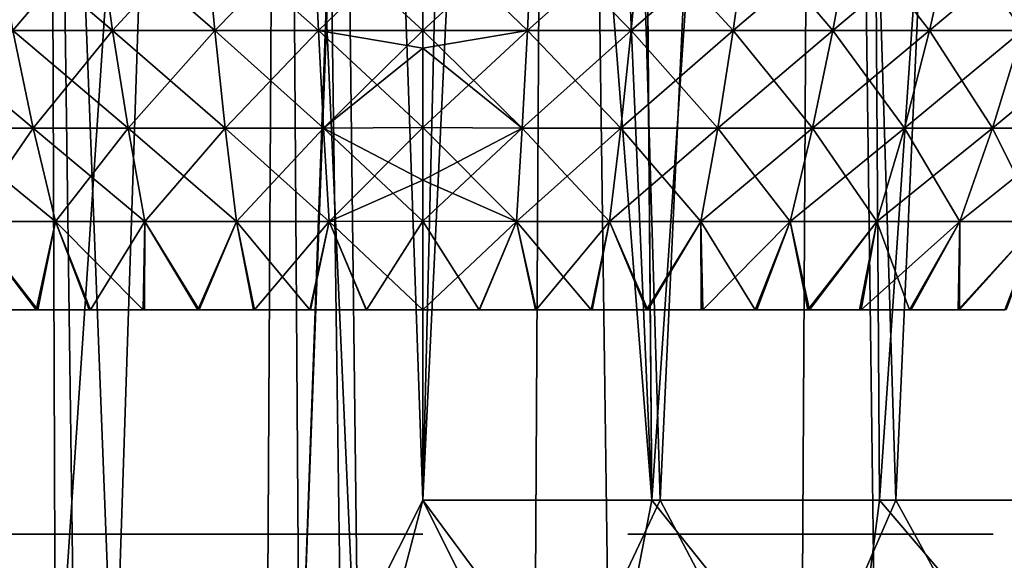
# Model space of a CAD drawing. Header units: millimetres. Extents: x -24 to 50, y -104 to 68.
# Tile 86 of 107: x -2.96 to 4.27, y 40.56 to 44.53. Entities that reach past the tile are written whole.
import ezdxf

# ---------------------------------------------------------------- set-up
doc = ezdxf.new("R2010")
doc.units = ezdxf.units.MM
doc.header["$LTSCALE"] = 65.185185
for name, color, linetype in [('22', 7, 'CONTINUOUS'), ('23', 7, 'CONTINUOUS'), ('24', 7, 'CONTINUOUS'), ('27', 7, 'CONTINUOUS'), ('28', 7, 'CONTINUOUS'), ('29', 7, 'CONTINUOUS'), ('30', 7, 'CONTINUOUS'), ('35', 7, 'CONTINUOUS'), ('36', 7, 'CONTINUOUS'), ('40', 7, 'CONTINUOUS'), ('41', 7, 'CONTINUOUS')]:
    doc.layers.add(name, color=color, linetype=linetype)

msp = doc.modelspace()

# ---------------------------------------------------------------- linework, layer by layer
at = {"layer": '22', "linetype": 'Continuous'}
for points in [[(3.6006, 40.75, -16.9717), (1.673, 40.75, -16.9717), (3.6006, 40.75, -15.0441), (3.6006, 40.75, -16.9717)], [(3.6006, 40.75, -15.0441), (1.673, 40.75, -16.9717), (1.673, 40.75, -15.0441), (3.6006, 40.75, -15.0441)]]:
    msp.add_3dface(points, dxfattribs=at)
at = {"layer": '23', "linetype": 'Continuous'}
for points in [[(1.673, 40.75, -11.4821), (3.6006, 40.75, -11.4821), (1.673, 40.75, -13.4098), (1.673, 40.75, -11.4821)], [(1.673, 40.75, -13.4098), (3.6006, 40.75, -11.4821), (3.6006, 40.75, -13.4098), (1.673, 40.75, -13.4098)]]:
    msp.add_3dface(points, dxfattribs=at)
at = {"layer": '24', "linetype": 'Continuous'}
for points in [[(0, 40.75, -11.524), (0, 40.75, -16.9717), (-3.778, 40.75, -16.9717), (0, 40.75, -11.524)], [(-3.778, 40.75, -11.524), (0, 40.75, -11.524), (-3.778, 40.75, -16.9717), (-3.778, 40.75, -11.524)]]:
    msp.add_3dface(points, dxfattribs=at)
at = {"layer": '27', "linetype": 'Continuous'}
for points in [[(4.1873, 40.75, 9.2611), (1.5053, 40.75, 9.2611), (4.1873, 40.75, 12.9488), (4.1873, 40.75, 9.2611)], [(4.1873, 40.75, 12.9488), (1.5053, 40.75, 9.2611), (1.5053, 40.75, 12.9488), (4.1873, 40.75, 12.9488)]]:
    msp.add_3dface(points, dxfattribs=at)
at = {"layer": '28', "linetype": 'Continuous'}
for points in [[(-5.2833, 40.75, 12.9488), (-5.2833, 40.75, 16.6365), (-1.5957, 40.75, 16.6365), (-5.2833, 40.75, 12.9488)], [(-1.5957, 40.75, 12.9488), (-5.2833, 40.75, 12.9488), (-1.5957, 40.75, 16.6365), (-1.5957, 40.75, 12.9488)]]:
    msp.add_3dface(points, dxfattribs=at)
at = {"layer": '29', "linetype": 'Continuous'}
for points in [[(0, 44.4519, 8.8034), (0.7672, 44.45, 8.7688), (0, 45.1913, 9.2028), (0, 44.4519, 8.8034)], [(0, 45.1913, 9.2028), (0.7672, 44.45, 8.7688), (0.802, 45.1896, 9.1669), (0, 45.1913, 9.2028)], [(0, 44.4519, -8.8034), (0, 45.1913, -9.2028), (0.802, 45.1896, -9.1669), (0, 44.4519, -8.8034)], [(0.7672, 44.45, -8.7688), (0, 44.4519, -8.8034), (0.802, 45.1896, -9.1669), (0.7672, 44.45, -8.7688)], [(0.7672, 44.45, 8.7688), (1.5285, 44.45, 8.6686), (0.802, 45.1896, 9.1669), (0.7672, 44.45, 8.7688)], [(1.5285, 44.45, -8.6686), (0.7672, 44.45, -8.7688), (1.5979, 45.1896, -9.0621), (1.5285, 44.45, -8.6686)], [(1.5979, 45.1896, -9.0621), (0.7672, 44.45, -8.7688), (0.802, 45.1896, -9.1669), (1.5979, 45.1896, -9.0621)], [(0.802, 45.1896, 9.1669), (1.5285, 44.45, 8.6686), (1.5979, 45.1896, 9.0621), (0.802, 45.1896, 9.1669)], [(1.5285, 44.45, 8.6686), (2.2782, 44.45, 8.5024), (1.5979, 45.1896, 9.0621), (1.5285, 44.45, 8.6686)], [(2.2782, 44.45, -8.5024), (1.5285, 44.45, -8.6686), (2.3816, 45.1896, -8.8883), (2.2782, 44.45, -8.5024)], [(2.3816, 45.1896, -8.8883), (1.5285, 44.45, -8.6686), (1.5979, 45.1896, -9.0621), (2.3816, 45.1896, -8.8883)], [(1.5979, 45.1896, 9.0621), (2.2782, 44.45, 8.5024), (2.3816, 45.1896, 8.8883), (1.5979, 45.1896, 9.0621)], [(2.2782, 44.45, 8.5024), (3.0106, 44.45, 8.2715), (2.3816, 45.1896, 8.8883), (2.2782, 44.45, 8.5024)], [(3.0106, 44.45, -8.2715), (2.2782, 44.45, -8.5024), (3.1472, 45.1896, -8.647), (3.0106, 44.45, -8.2715)], [(3.1472, 45.1896, -8.647), (2.2782, 44.45, -8.5024), (2.3816, 45.1896, -8.8883), (3.1472, 45.1896, -8.647)], [(2.3816, 45.1896, 8.8883), (3.0106, 44.45, 8.2715), (3.1472, 45.1896, 8.647), (2.3816, 45.1896, 8.8883)], [(3.0106, 44.45, 8.2715), (3.72, 44.45, 7.9776), (3.1472, 45.1896, 8.647), (3.0106, 44.45, 8.2715)], [(3.72, 44.45, -7.9776), (3.0106, 44.45, -8.2715), (3.8889, 45.1896, -8.3397), (3.72, 44.45, -7.9776)], [(3.8889, 45.1896, -8.3397), (3.0106, 44.45, -8.2715), (3.1472, 45.1896, -8.647), (3.8889, 45.1896, -8.3397)], [(3.1472, 45.1896, 8.647), (3.72, 44.45, 7.9776), (3.8889, 45.1896, 8.3397), (3.1472, 45.1896, 8.647)], [(3.72, 44.45, 7.9776), (4.4011, 44.45, 7.623), (3.8889, 45.1896, 8.3397), (3.72, 44.45, 7.9776)], [(4.4011, 44.45, -7.623), (3.72, 44.45, -7.9776), (4.6009, 45.1896, -7.9691), (4.4011, 44.45, -7.623)], [(4.6009, 45.1896, -7.9691), (3.72, 44.45, -7.9776), (3.8889, 45.1896, -8.3397), (4.6009, 45.1896, -7.9691)], [(3.8889, 45.1896, 8.3397), (4.4011, 44.45, 7.623), (4.6009, 45.1896, 7.9691), (3.8889, 45.1896, 8.3397)], [(0, 44.3214, 8.7276), (0.729, 43.7346, 8.3323), (0, 44.4519, 8.8034), (0, 44.3214, 8.7276)], [(0, 44.4519, 8.8034), (0.729, 43.7346, 8.3323), (0.7672, 44.45, 8.7688), (0, 44.4519, 8.8034)], [(0.7672, 44.45, -8.7688), (0, 44.3214, -8.7276), (0, 44.4519, -8.8034), (0.7672, 44.45, -8.7688)], [(0.729, 43.7346, -8.3323), (0, 43.7383, -8.3666), (0.7672, 44.45, -8.7688), (0.729, 43.7346, -8.3323)], [(0, 43.7383, -8.3666), (0, 44.3214, -8.7276), (0.7672, 44.45, -8.7688), (0, 43.7383, -8.3666)], [(0.729, 43.7346, 8.3323), (1.4524, 43.7346, 8.2371), (0.7672, 44.45, 8.7688), (0.729, 43.7346, 8.3323)], [(1.4524, 43.7346, -8.2371), (0.729, 43.7346, -8.3323), (1.5285, 44.45, -8.6686), (1.4524, 43.7346, -8.2371)], [(1.5285, 44.45, -8.6686), (0.729, 43.7346, -8.3323), (0.7672, 44.45, -8.7688), (1.5285, 44.45, -8.6686)], [(0.7672, 44.45, 8.7688), (1.4524, 43.7346, 8.2371), (1.5285, 44.45, 8.6686), (0.7672, 44.45, 8.7688)], [(1.4524, 43.7346, 8.2371), (2.1648, 43.7346, 8.0791), (1.5285, 44.45, 8.6686), (1.4524, 43.7346, 8.2371)], [(2.1648, 43.7346, -8.0791), (1.4524, 43.7346, -8.2371), (2.2782, 44.45, -8.5024), (2.1648, 43.7346, -8.0791)], [(2.2782, 44.45, -8.5024), (1.4524, 43.7346, -8.2371), (1.5285, 44.45, -8.6686), (2.2782, 44.45, -8.5024)], [(1.5285, 44.45, 8.6686), (2.1648, 43.7346, 8.0791), (2.2782, 44.45, 8.5024), (1.5285, 44.45, 8.6686)], [(2.1648, 43.7346, 8.0791), (2.8607, 43.7346, 7.8597), (2.2782, 44.45, 8.5024), (2.1648, 43.7346, 8.0791)], [(2.8607, 43.7346, -7.8597), (2.1648, 43.7346, -8.0791), (3.0106, 44.45, -8.2715), (2.8607, 43.7346, -7.8597)], [(3.0106, 44.45, -8.2715), (2.1648, 43.7346, -8.0791), (2.2782, 44.45, -8.5024), (3.0106, 44.45, -8.2715)], [(2.2782, 44.45, 8.5024), (2.8607, 43.7346, 7.8597), (3.0106, 44.45, 8.2715), (2.2782, 44.45, 8.5024)], [(2.8607, 43.7346, 7.8597), (3.5348, 43.7346, 7.5805), (3.0106, 44.45, 8.2715), (2.8607, 43.7346, 7.8597)], [(3.5348, 43.7346, -7.5805), (2.8607, 43.7346, -7.8597), (3.72, 44.45, -7.9776), (3.5348, 43.7346, -7.5805)], [(3.72, 44.45, -7.9776), (2.8607, 43.7346, -7.8597), (3.0106, 44.45, -8.2715), (3.72, 44.45, -7.9776)], [(3.0106, 44.45, 8.2715), (3.5348, 43.7346, 7.5805), (3.72, 44.45, 7.9776), (3.0106, 44.45, 8.2715)], [(3.5348, 43.7346, 7.5805), (4.1821, 43.7346, 7.2435), (3.72, 44.45, 7.9776), (3.5348, 43.7346, 7.5805)], [(4.1821, 43.7346, -7.2435), (3.5348, 43.7346, -7.5805), (4.4011, 44.45, -7.623), (4.1821, 43.7346, -7.2435)], [(4.4011, 44.45, -7.623), (3.5348, 43.7346, -7.5805), (3.72, 44.45, -7.9776), (4.4011, 44.45, -7.623)], [(3.72, 44.45, 7.9776), (4.1821, 43.7346, 7.2435), (4.4011, 44.45, 7.623), (3.72, 44.45, 7.9776)], [(4.1821, 43.7346, 7.2435), (4.7975, 43.7346, 6.8515), (4.4011, 44.45, 7.623), (4.1821, 43.7346, 7.2435)], [(4.7975, 43.7346, -6.8515), (4.1821, 43.7346, -7.2435), (5.0488, 44.45, -7.2104), (4.7975, 43.7346, -6.8515)], [(5.0488, 44.45, -7.2104), (4.1821, 43.7346, -7.2435), (4.4011, 44.45, -7.623), (5.0488, 44.45, -7.2104)], [(0, 43.7383, 8.3666), (0.729, 43.7346, 8.3323), (0, 44.3214, 8.7276), (0, 43.7383, 8.3666)], [(0, 43.3508, 8.1044), (0.6872, 43.0468, 7.8547), (0, 43.7383, 8.3666), (0, 43.3508, 8.1044)], [(0, 43.7383, 8.3666), (0.6872, 43.0468, 7.8547), (0.729, 43.7346, 8.3323), (0, 43.7383, 8.3666)], [(0.729, 43.7346, -8.3323), (0, 43.3508, -8.1044), (0, 43.7383, -8.3666), (0.729, 43.7346, -8.3323)], [(0.6872, 43.0468, -7.8547), (0, 43.05, -7.8871), (0.729, 43.7346, -8.3323), (0.6872, 43.0468, -7.8547)], [(0, 43.05, -7.8871), (0, 43.3508, -8.1044), (0.729, 43.7346, -8.3323), (0, 43.05, -7.8871)], [(0.6872, 43.0468, 7.8547), (1.3692, 43.0468, 7.7649), (0.729, 43.7346, 8.3323), (0.6872, 43.0468, 7.8547)], [(1.3692, 43.0468, -7.7649), (0.6872, 43.0468, -7.8547), (1.4524, 43.7346, -8.2371), (1.3692, 43.0468, -7.7649)], [(1.4524, 43.7346, -8.2371), (0.6872, 43.0468, -7.8547), (0.729, 43.7346, -8.3323), (1.4524, 43.7346, -8.2371)], [(0.729, 43.7346, 8.3323), (1.3692, 43.0468, 7.7649), (1.4524, 43.7346, 8.2371), (0.729, 43.7346, 8.3323)], [(1.3692, 43.0468, 7.7649), (2.0407, 43.0468, 7.616), (1.4524, 43.7346, 8.2371), (1.3692, 43.0468, 7.7649)], [(2.0407, 43.0468, -7.616), (1.3692, 43.0468, -7.7649), (2.1648, 43.7346, -8.0791), (2.0407, 43.0468, -7.616)], [(2.1648, 43.7346, -8.0791), (1.3692, 43.0468, -7.7649), (1.4524, 43.7346, -8.2371), (2.1648, 43.7346, -8.0791)], [(1.4524, 43.7346, 8.2371), (2.0407, 43.0468, 7.616), (2.1648, 43.7346, 8.0791), (1.4524, 43.7346, 8.2371)], [(2.0407, 43.0468, 7.616), (2.6967, 43.0468, 7.4092), (2.1648, 43.7346, 8.0791), (2.0407, 43.0468, 7.616)], [(2.6967, 43.0468, -7.4092), (2.0407, 43.0468, -7.616), (2.8607, 43.7346, -7.8597), (2.6967, 43.0468, -7.4092)], [(2.8607, 43.7346, -7.8597), (2.0407, 43.0468, -7.616), (2.1648, 43.7346, -8.0791), (2.8607, 43.7346, -7.8597)], [(2.1648, 43.7346, 8.0791), (2.6967, 43.0468, 7.4092), (2.8607, 43.7346, 7.8597), (2.1648, 43.7346, 8.0791)], [(2.6967, 43.0468, 7.4092), (3.3322, 43.0468, 7.146), (2.8607, 43.7346, 7.8597), (2.6967, 43.0468, 7.4092)], [(3.3322, 43.0468, -7.146), (2.6967, 43.0468, -7.4092), (3.5348, 43.7346, -7.5805), (3.3322, 43.0468, -7.146)], [(3.5348, 43.7346, -7.5805), (2.6967, 43.0468, -7.4092), (2.8607, 43.7346, -7.8597), (3.5348, 43.7346, -7.5805)], [(2.8607, 43.7346, 7.8597), (3.3322, 43.0468, 7.146), (3.5348, 43.7346, 7.5805), (2.8607, 43.7346, 7.8597)], [(3.3322, 43.0468, 7.146), (3.9423, 43.0468, 6.8283), (3.5348, 43.7346, 7.5805), (3.3322, 43.0468, 7.146)], [(3.9423, 43.0468, -6.8283), (3.3322, 43.0468, -7.146), (4.1821, 43.7346, -7.2435), (3.9423, 43.0468, -6.8283)], [(4.1821, 43.7346, -7.2435), (3.3322, 43.0468, -7.146), (3.5348, 43.7346, -7.5805), (4.1821, 43.7346, -7.2435)], [(3.5348, 43.7346, 7.5805), (3.9423, 43.0468, 6.8283), (4.1821, 43.7346, 7.2435), (3.5348, 43.7346, 7.5805)], [(3.9423, 43.0468, 6.8283), (4.5225, 43.0468, 6.4588), (4.1821, 43.7346, 7.2435), (3.9423, 43.0468, 6.8283)], [(4.5225, 43.0468, -6.4588), (3.9423, 43.0468, -6.8283), (4.7975, 43.7346, -6.8515), (4.5225, 43.0468, -6.4588)], [(4.7975, 43.7346, -6.8515), (3.9423, 43.0468, -6.8283), (4.1821, 43.7346, -7.2435), (4.7975, 43.7346, -6.8515)], [(4.1821, 43.7346, 7.2435), (4.5225, 43.0468, 6.4588), (4.7975, 43.7346, 6.8515), (4.1821, 43.7346, 7.2435)], [(0, 43.05, 7.8871), (0.6872, 43.0468, 7.8547), (0, 43.3508, 8.1044), (0, 43.05, 7.8871)], [(0.6872, 43.0468, -7.8547), (0, 42.4, -7.3865), (0, 43.05, -7.8871), (0.6872, 43.0468, -7.8547)], [(0, 42.4, 7.3865), (0.4135, 42.4, 7.3749), (0, 43.05, 7.8871), (0, 42.4, 7.3865)], [(0, 43.05, 7.8871), (0.4135, 42.4, 7.3749), (0.6872, 43.0468, 7.8547), (0, 43.05, 7.8871)], [(0.4162, 42.4, -7.3748), (0, 42.4, -7.3865), (0.6872, 43.0468, -7.8547), (0.4162, 42.4, -7.3748)], [(0.4135, 42.4, 7.3749), (0.8259, 42.4, 7.3402), (0.6872, 43.0468, 7.8547), (0.4135, 42.4, 7.3749)], [(0.831, 42.4, -7.3396), (0.4162, 42.4, -7.3748), (0.6872, 43.0468, -7.8547), (0.831, 42.4, -7.3396)], [(1.3692, 43.0468, -7.7649), (0.831, 42.4, -7.3396), (0.6872, 43.0468, -7.8547), (1.3692, 43.0468, -7.7649)], [(0.8259, 42.4, 7.3402), (1.236, 42.4, 7.2824), (0.6872, 43.0468, 7.8547), (0.8259, 42.4, 7.3402)], [(0.6872, 43.0468, 7.8547), (1.236, 42.4, 7.2824), (1.3692, 43.0468, 7.7649), (0.6872, 43.0468, 7.8547)], [(1.2431, 42.4, -7.2812), (0.831, 42.4, -7.3396), (1.3692, 43.0468, -7.7649), (1.2431, 42.4, -7.2812)], [(1.236, 42.4, 7.2824), (1.6424, 42.4, 7.2016), (1.3692, 43.0468, 7.7649), (1.236, 42.4, 7.2824)], [(1.6513, 42.4, -7.1996), (1.2431, 42.4, -7.2812), (1.3692, 43.0468, -7.7649), (1.6513, 42.4, -7.1996)], [(2.0407, 43.0468, -7.616), (1.6513, 42.4, -7.1996), (1.3692, 43.0468, -7.7649), (2.0407, 43.0468, -7.616)], [(1.3692, 43.0468, 7.7649), (1.6424, 42.4, 7.2016), (2.0407, 43.0468, 7.616), (1.3692, 43.0468, 7.7649)], [(1.6424, 42.4, 7.2016), (2.044, 42.4, 7.0981), (2.0407, 43.0468, 7.616), (1.6424, 42.4, 7.2016)], [(2.0543, 42.4, -7.0951), (1.6513, 42.4, -7.1996), (2.0407, 43.0468, -7.616), (2.0543, 42.4, -7.0951)], [(2.6967, 43.0468, -7.4092), (2.0543, 42.4, -7.0951), (2.0407, 43.0468, -7.616), (2.6967, 43.0468, -7.4092)], [(2.044, 42.4, 7.0981), (2.4392, 42.4, 6.9722), (2.0407, 43.0468, 7.616), (2.044, 42.4, 7.0981)], [(2.0407, 43.0468, 7.616), (2.4392, 42.4, 6.9722), (2.6967, 43.0468, 7.4092), (2.0407, 43.0468, 7.616)], [(2.4504, 42.4, -6.9682), (2.0543, 42.4, -7.0951), (2.6967, 43.0468, -7.4092), (2.4504, 42.4, -6.9682)], [(2.4392, 42.4, 6.9722), (2.8266, 42.4, 6.8243), (2.6967, 43.0468, 7.4092), (2.4392, 42.4, 6.9722)], [(2.8385, 42.4, -6.8194), (2.4504, 42.4, -6.9682), (2.6967, 43.0468, -7.4092), (2.8385, 42.4, -6.8194)], [(3.3322, 43.0468, -7.146), (2.8385, 42.4, -6.8194), (2.6967, 43.0468, -7.4092), (3.3322, 43.0468, -7.146)], [(2.6967, 43.0468, 7.4092), (2.8266, 42.4, 6.8243), (3.3322, 43.0468, 7.146), (2.6967, 43.0468, 7.4092)], [(2.8266, 42.4, 6.8243), (3.2053, 42.4, 6.6548), (3.3322, 43.0468, 7.146), (2.8266, 42.4, 6.8243)], [(3.2173, 42.4, -6.649), (2.8385, 42.4, -6.8194), (3.3322, 43.0468, -7.146), (3.2173, 42.4, -6.649)], [(3.2053, 42.4, 6.6548), (3.5734, 42.4, 6.4646), (3.3322, 43.0468, 7.146), (3.2053, 42.4, 6.6548)], [(3.5853, 42.4, -6.4581), (3.2173, 42.4, -6.649), (3.9423, 43.0468, -6.8283), (3.5853, 42.4, -6.4581)], [(3.9423, 43.0468, -6.8283), (3.2173, 42.4, -6.649), (3.3322, 43.0468, -7.146), (3.9423, 43.0468, -6.8283)], [(3.3322, 43.0468, 7.146), (3.5734, 42.4, 6.4646), (3.9423, 43.0468, 6.8283), (3.3322, 43.0468, 7.146)], [(3.5734, 42.4, 6.4646), (3.9291, 42.4, 6.2548), (3.9423, 43.0468, 6.8283), (3.5734, 42.4, 6.4646)], [(3.9405, 42.4, -6.2477), (3.5853, 42.4, -6.4581), (3.9423, 43.0468, -6.8283), (3.9405, 42.4, -6.2477)], [(3.9291, 42.4, 6.2548), (4.2715, 42.4, 6.0262), (4.5225, 43.0468, 6.4588), (3.9291, 42.4, 6.2548)], [(3.9423, 43.0468, 6.8283), (3.9291, 42.4, 6.2548), (4.5225, 43.0468, 6.4588), (3.9423, 43.0468, 6.8283)], [(4.2821, 42.4, -6.0187), (3.9405, 42.4, -6.2477), (4.5225, 43.0468, -6.4588), (4.2821, 42.4, -6.0187)], [(4.5225, 43.0468, -6.4588), (3.9405, 42.4, -6.2477), (3.9423, 43.0468, -6.8283), (4.5225, 43.0468, -6.4588)]]:
    msp.add_3dface(points, dxfattribs=at)
at = {"layer": '30', "linetype": 'Continuous'}
for points in [[(-2.3816, 45.1896, -8.8883), (-3.0106, 44.45, -8.2715), (-3.1472, 45.1896, -8.647), (-2.3816, 45.1896, -8.8883)], [(-3.0106, 44.45, 8.2715), (-2.2782, 44.45, 8.5024), (-3.1472, 45.1896, 8.647), (-3.0106, 44.45, 8.2715)], [(-3.1472, 45.1896, 8.647), (-2.2782, 44.45, 8.5024), (-2.3816, 45.1896, 8.8883), (-3.1472, 45.1896, 8.647)], [(-2.2782, 44.45, -8.5024), (-3.0106, 44.45, -8.2715), (-2.3816, 45.1896, -8.8883), (-2.2782, 44.45, -8.5024)], [(-1.5979, 45.1896, -9.0621), (-2.2782, 44.45, -8.5024), (-2.3816, 45.1896, -8.8883), (-1.5979, 45.1896, -9.0621)], [(-2.2782, 44.45, 8.5024), (-1.5285, 44.45, 8.6686), (-2.3816, 45.1896, 8.8883), (-2.2782, 44.45, 8.5024)], [(-2.3816, 45.1896, 8.8883), (-1.5285, 44.45, 8.6686), (-1.5979, 45.1896, 9.0621), (-2.3816, 45.1896, 8.8883)], [(-1.5285, 44.45, -8.6686), (-2.2782, 44.45, -8.5024), (-1.5979, 45.1896, -9.0621), (-1.5285, 44.45, -8.6686)], [(-0.802, 45.1896, -9.1669), (-1.5285, 44.45, -8.6686), (-1.5979, 45.1896, -9.0621), (-0.802, 45.1896, -9.1669)], [(-1.5285, 44.45, 8.6686), (-0.7672, 44.45, 8.7688), (-1.5979, 45.1896, 9.0621), (-1.5285, 44.45, 8.6686)], [(-1.5979, 45.1896, 9.0621), (-0.7672, 44.45, 8.7688), (-0.802, 45.1896, 9.1669), (-1.5979, 45.1896, 9.0621)], [(-0.7672, 44.45, -8.7688), (-1.5285, 44.45, -8.6686), (-0.802, 45.1896, -9.1669), (-0.7672, 44.45, -8.7688)], [(0, 44.4519, 8.8034), (0, 45.1913, 9.2028), (-0.802, 45.1896, 9.1669), (0, 44.4519, 8.8034)], [(0, 45.1913, -9.2028), (-0.7672, 44.45, -8.7688), (-0.802, 45.1896, -9.1669), (0, 45.1913, -9.2028)], [(-0.7672, 44.45, 8.7688), (0, 44.4519, 8.8034), (-0.802, 45.1896, 9.1669), (-0.7672, 44.45, 8.7688)], [(0, 45.1913, -9.2028), (0, 44.4519, -8.8034), (-0.7672, 44.45, -8.7688), (0, 45.1913, -9.2028)], [(-3.5348, 43.7346, 7.5805), (-2.8607, 43.7346, 7.8597), (-3.72, 44.45, 7.9776), (-3.5348, 43.7346, 7.5805)], [(-3.72, 44.45, 7.9776), (-2.8607, 43.7346, 7.8597), (-3.0106, 44.45, 8.2715), (-3.72, 44.45, 7.9776)], [(-2.8607, 43.7346, -7.8597), (-3.5348, 43.7346, -7.5805), (-3.0106, 44.45, -8.2715), (-2.8607, 43.7346, -7.8597)], [(-2.2782, 44.45, -8.5024), (-2.8607, 43.7346, -7.8597), (-3.0106, 44.45, -8.2715), (-2.2782, 44.45, -8.5024)], [(-2.8607, 43.7346, 7.8597), (-2.1648, 43.7346, 8.0791), (-3.0106, 44.45, 8.2715), (-2.8607, 43.7346, 7.8597)], [(-3.0106, 44.45, 8.2715), (-2.1648, 43.7346, 8.0791), (-2.2782, 44.45, 8.5024), (-3.0106, 44.45, 8.2715)], [(-2.1648, 43.7346, -8.0791), (-2.8607, 43.7346, -7.8597), (-2.2782, 44.45, -8.5024), (-2.1648, 43.7346, -8.0791)], [(-1.5285, 44.45, -8.6686), (-2.1648, 43.7346, -8.0791), (-2.2782, 44.45, -8.5024), (-1.5285, 44.45, -8.6686)], [(-2.1648, 43.7346, 8.0791), (-1.4524, 43.7346, 8.2371), (-2.2782, 44.45, 8.5024), (-2.1648, 43.7346, 8.0791)], [(-2.2782, 44.45, 8.5024), (-1.4524, 43.7346, 8.2371), (-1.5285, 44.45, 8.6686), (-2.2782, 44.45, 8.5024)], [(-1.4524, 43.7346, -8.2371), (-2.1648, 43.7346, -8.0791), (-1.5285, 44.45, -8.6686), (-1.4524, 43.7346, -8.2371)], [(-0.7672, 44.45, -8.7688), (-1.4524, 43.7346, -8.2371), (-1.5285, 44.45, -8.6686), (-0.7672, 44.45, -8.7688)], [(-1.4524, 43.7346, 8.2371), (-0.729, 43.7346, 8.3323), (-1.5285, 44.45, 8.6686), (-1.4524, 43.7346, 8.2371)], [(-1.5285, 44.45, 8.6686), (-0.729, 43.7346, 8.3323), (-0.7672, 44.45, 8.7688), (-1.5285, 44.45, 8.6686)], [(-0.729, 43.7346, -8.3323), (-1.4524, 43.7346, -8.2371), (-0.7672, 44.45, -8.7688), (-0.729, 43.7346, -8.3323)], [(0, 44.3214, 8.7276), (0, 44.4519, 8.8034), (-0.7672, 44.45, 8.7688), (0, 44.3214, 8.7276)], [(0, 44.4519, -8.8034), (-0.729, 43.7346, -8.3323), (-0.7672, 44.45, -8.7688), (0, 44.4519, -8.8034)], [(0, 43.7383, 8.3666), (0, 44.3214, 8.7276), (-0.7672, 44.45, 8.7688), (0, 43.7383, 8.3666)], [(-0.729, 43.7346, 8.3323), (0, 43.7383, 8.3666), (-0.7672, 44.45, 8.7688), (-0.729, 43.7346, 8.3323)], [(0, 44.4519, -8.8034), (0, 44.3214, -8.7276), (-0.729, 43.7346, -8.3323), (0, 44.4519, -8.8034)], [(0, 44.3214, -8.7276), (0, 43.7383, -8.3666), (-0.729, 43.7346, -8.3323), (0, 44.3214, -8.7276)], [(-2.8607, 43.7346, -7.8597), (-3.3322, 43.0468, -7.146), (-3.5348, 43.7346, -7.5805), (-2.8607, 43.7346, -7.8597)], [(-3.3322, 43.0468, 7.146), (-2.6967, 43.0468, 7.4092), (-3.5348, 43.7346, 7.5805), (-3.3322, 43.0468, 7.146)], [(-3.5348, 43.7346, 7.5805), (-2.6967, 43.0468, 7.4092), (-2.8607, 43.7346, 7.8597), (-3.5348, 43.7346, 7.5805)], [(-2.6967, 43.0468, -7.4092), (-3.3322, 43.0468, -7.146), (-2.8607, 43.7346, -7.8597), (-2.6967, 43.0468, -7.4092)], [(-2.1648, 43.7346, -8.0791), (-2.6967, 43.0468, -7.4092), (-2.8607, 43.7346, -7.8597), (-2.1648, 43.7346, -8.0791)], [(-2.6967, 43.0468, 7.4092), (-2.0407, 43.0468, 7.616), (-2.8607, 43.7346, 7.8597), (-2.6967, 43.0468, 7.4092)], [(-2.8607, 43.7346, 7.8597), (-2.0407, 43.0468, 7.616), (-2.1648, 43.7346, 8.0791), (-2.8607, 43.7346, 7.8597)], [(-2.0407, 43.0468, -7.616), (-2.6967, 43.0468, -7.4092), (-2.1648, 43.7346, -8.0791), (-2.0407, 43.0468, -7.616)], [(-1.4524, 43.7346, -8.2371), (-2.0407, 43.0468, -7.616), (-2.1648, 43.7346, -8.0791), (-1.4524, 43.7346, -8.2371)], [(-2.0407, 43.0468, 7.616), (-1.3692, 43.0468, 7.7649), (-2.1648, 43.7346, 8.0791), (-2.0407, 43.0468, 7.616)], [(-2.1648, 43.7346, 8.0791), (-1.3692, 43.0468, 7.7649), (-1.4524, 43.7346, 8.2371), (-2.1648, 43.7346, 8.0791)], [(-1.3692, 43.0468, -7.7649), (-2.0407, 43.0468, -7.616), (-1.4524, 43.7346, -8.2371), (-1.3692, 43.0468, -7.7649)], [(-0.729, 43.7346, -8.3323), (-1.3692, 43.0468, -7.7649), (-1.4524, 43.7346, -8.2371), (-0.729, 43.7346, -8.3323)], [(-1.3692, 43.0468, 7.7649), (-0.6872, 43.0468, 7.8547), (-1.4524, 43.7346, 8.2371), (-1.3692, 43.0468, 7.7649)], [(-1.4524, 43.7346, 8.2371), (-0.6872, 43.0468, 7.8547), (-0.729, 43.7346, 8.3323), (-1.4524, 43.7346, 8.2371)], [(-0.6872, 43.0468, -7.8547), (-1.3692, 43.0468, -7.7649), (-0.729, 43.7346, -8.3323), (-0.6872, 43.0468, -7.8547)], [(0, 43.3508, 8.1044), (0, 43.7383, 8.3666), (-0.729, 43.7346, 8.3323), (0, 43.3508, 8.1044)], [(0, 43.7383, -8.3666), (-0.6872, 43.0468, -7.8547), (-0.729, 43.7346, -8.3323), (0, 43.7383, -8.3666)], [(0, 43.05, 7.8871), (0, 43.3508, 8.1044), (-0.729, 43.7346, 8.3323), (0, 43.05, 7.8871)], [(-0.6872, 43.0468, 7.8547), (0, 43.05, 7.8871), (-0.729, 43.7346, 8.3323), (-0.6872, 43.0468, 7.8547)], [(0, 43.7383, -8.3666), (0, 43.3508, -8.1044), (-0.6872, 43.0468, -7.8547), (0, 43.7383, -8.3666)], [(0, 43.3508, -8.1044), (0, 43.05, -7.8871), (-0.6872, 43.0468, -7.8547), (0, 43.3508, -8.1044)], [(-3.3322, 43.0468, -7.146), (-2.6967, 43.0468, -7.4092), (-2.8266, 42.4, -6.8243), (-3.3322, 43.0468, -7.146)], [(-3.2053, 42.4, -6.6548), (-3.3322, 43.0468, -7.146), (-2.8266, 42.4, -6.8243), (-3.2053, 42.4, -6.6548)], [(-2.6967, 43.0468, 7.4092), (-3.3322, 43.0468, 7.146), (-2.8385, 42.4, 6.8194), (-2.6967, 43.0468, 7.4092)], [(-2.8385, 42.4, 6.8194), (-3.3322, 43.0468, 7.146), (-3.2173, 42.4, 6.649), (-2.8385, 42.4, 6.8194)], [(-2.4504, 42.4, 6.9682), (-2.6967, 43.0468, 7.4092), (-2.8385, 42.4, 6.8194), (-2.4504, 42.4, 6.9682)], [(-2.8266, 42.4, -6.8243), (-2.6967, 43.0468, -7.4092), (-2.4392, 42.4, -6.9722), (-2.8266, 42.4, -6.8243)], [(-2.6967, 43.0468, -7.4092), (-2.0407, 43.0468, -7.616), (-2.4392, 42.4, -6.9722), (-2.6967, 43.0468, -7.4092)], [(-2.0407, 43.0468, 7.616), (-2.6967, 43.0468, 7.4092), (-2.0543, 42.4, 7.0951), (-2.0407, 43.0468, 7.616)], [(-2.0543, 42.4, 7.0951), (-2.6967, 43.0468, 7.4092), (-2.4504, 42.4, 6.9682), (-2.0543, 42.4, 7.0951)], [(-2.4392, 42.4, -6.9722), (-2.0407, 43.0468, -7.616), (-2.044, 42.4, -7.0981), (-2.4392, 42.4, -6.9722)], [(-1.6513, 42.4, 7.1996), (-2.0407, 43.0468, 7.616), (-2.0543, 42.4, 7.0951), (-1.6513, 42.4, 7.1996)], [(-2.044, 42.4, -7.0981), (-2.0407, 43.0468, -7.616), (-1.6424, 42.4, -7.2016), (-2.044, 42.4, -7.0981)], [(-2.0407, 43.0468, -7.616), (-1.3692, 43.0468, -7.7649), (-1.6424, 42.4, -7.2016), (-2.0407, 43.0468, -7.616)], [(-1.3692, 43.0468, 7.7649), (-2.0407, 43.0468, 7.616), (-1.6513, 42.4, 7.1996), (-1.3692, 43.0468, 7.7649)], [(-1.2431, 42.4, 7.2812), (-1.3692, 43.0468, 7.7649), (-1.6513, 42.4, 7.1996), (-1.2431, 42.4, 7.2812)], [(-1.6424, 42.4, -7.2016), (-1.3692, 43.0468, -7.7649), (-1.236, 42.4, -7.2824), (-1.6424, 42.4, -7.2016)], [(-1.3692, 43.0468, -7.7649), (-0.6872, 43.0468, -7.8547), (-1.236, 42.4, -7.2824), (-1.3692, 43.0468, -7.7649)], [(-0.6872, 43.0468, 7.8547), (-1.3692, 43.0468, 7.7649), (-0.831, 42.4, 7.3396), (-0.6872, 43.0468, 7.8547)], [(-0.831, 42.4, 7.3396), (-1.3692, 43.0468, 7.7649), (-1.2431, 42.4, 7.2812), (-0.831, 42.4, 7.3396)], [(-1.236, 42.4, -7.2824), (-0.6872, 43.0468, -7.8547), (-0.8259, 42.4, -7.3402), (-1.236, 42.4, -7.2824)], [(-0.4162, 42.4, 7.3748), (-0.6872, 43.0468, 7.8547), (-0.831, 42.4, 7.3396), (-0.4162, 42.4, 7.3748)], [(-0.8259, 42.4, -7.3402), (-0.6872, 43.0468, -7.8547), (-0.4135, 42.4, -7.3749), (-0.8259, 42.4, -7.3402)], [(0, 42.4, 7.3865), (0, 43.05, 7.8871), (-0.6872, 43.0468, 7.8547), (0, 42.4, 7.3865)], [(-0.6872, 43.0468, -7.8547), (0, 43.05, -7.8871), (-0.4135, 42.4, -7.3749), (-0.6872, 43.0468, -7.8547)], [(0, 42.4, 7.3865), (-0.6872, 43.0468, 7.8547), (-0.4162, 42.4, 7.3748), (0, 42.4, 7.3865)], [(0, 43.05, -7.8871), (0, 42.4, -7.3865), (-0.4135, 42.4, -7.3749), (0, 43.05, -7.8871)]]:
    msp.add_3dface(points, dxfattribs=at)
at = {"layer": '35', "color": 7, "linetype": 'Continuous'}
for points in [[(-4.9006, 68.2, -24.0049), (-2.9532, 68.2, -24.3214), (-3.478, -34, -24.2519), (-4.9006, 68.2, -24.0049)], [(-3.478, -34, -24.2519), (-2.9532, 68.2, -24.3214), (-1.5446, -34, -24.4513), (-3.478, -34, -24.2519)], [(-2.9532, 68.2, -24.3214), (-0.9865, 68.2, -24.4801), (-1.5446, -34, -24.4513), (-2.9532, 68.2, -24.3214)], [(-1.5446, -34, -24.4513), (-0.9865, 68.2, -24.4801), (0.3985, -34, -24.4968), (-1.5446, -34, -24.4513)], [(-0.9865, 68.2, -24.4801), (0.9865, 68.2, -24.4801), (0.3985, -34, -24.4968), (-0.9865, 68.2, -24.4801)], [(0.3985, -34, -24.4968), (0.9865, 68.2, -24.4801), (2.3391, -34, -24.3881), (0.3985, -34, -24.4968)], [(0.9865, 68.2, -24.4801), (2.9532, 68.2, -24.3214), (2.3391, -34, -24.3881), (0.9865, 68.2, -24.4801)], [(2.3391, -34, -24.3881), (2.9532, 68.2, -24.3214), (4.265, -34, -24.1259), (2.3391, -34, -24.3881)], [(2.9532, 68.2, -24.3214), (4.9006, 68.2, -24.0049), (4.265, -34, -24.1259), (2.9532, 68.2, -24.3214)], [(4.265, -34, -24.1259), (4.9006, 68.2, -24.0049), (6.164, -34, -23.7119), (4.265, -34, -24.1259)]]:
    msp.add_3dface(points, dxfattribs=at)
at = {"layer": '36', "color": 7, "linetype": 'Continuous'}
for points in [[(-2.9532, 68.2, 24.3214), (-4.9006, 68.2, 24.0049), (-3.478, -34, 24.2519), (-2.9532, 68.2, 24.3214)], [(-1.5446, -34, 24.4513), (-2.9532, 68.2, 24.3214), (-3.478, -34, 24.2519), (-1.5446, -34, 24.4513)], [(-0.9865, 68.2, 24.4801), (-2.9532, 68.2, 24.3214), (-1.5446, -34, 24.4513), (-0.9865, 68.2, 24.4801)], [(0.3985, -34, 24.4968), (-0.9865, 68.2, 24.4801), (-1.5446, -34, 24.4513), (0.3985, -34, 24.4968)], [(0.9865, 68.2, 24.4801), (-0.9865, 68.2, 24.4801), (0.3985, -34, 24.4968), (0.9865, 68.2, 24.4801)], [(2.3391, -34, 24.3881), (0.9865, 68.2, 24.4801), (0.3985, -34, 24.4968), (2.3391, -34, 24.3881)], [(2.9532, 68.2, 24.3214), (0.9865, 68.2, 24.4801), (2.3391, -34, 24.3881), (2.9532, 68.2, 24.3214)], [(4.265, -34, 24.1259), (2.9532, 68.2, 24.3214), (2.3391, -34, 24.3881), (4.265, -34, 24.1259)], [(4.9006, 68.2, 24.0049), (2.9532, 68.2, 24.3214), (4.265, -34, 24.1259), (4.9006, 68.2, 24.0049)], [(6.164, -34, 23.7119), (4.9006, 68.2, 24.0049), (4.265, -34, 24.1259), (6.164, -34, 23.7119)]]:
    msp.add_3dface(points, dxfattribs=at)
at = {"layer": '40', "color": 7, "linetype": 'Continuous'}
for points in [[(0, 64.3, 20.5), (-0.9048, 39.2, 20.48), (-1.0729, 63.4, 20.4719), (0, 64.3, 20.5)], [(0, 63.4, 20.5), (-0.9048, 39.2, 20.48), (0, 64.3, 20.5), (0, 63.4, 20.5)], [(-2.7823, 63.4, 20.3103), (-4.4704, 39.2, 20.0066), (-4.4722, 63.4, 20.0062), (-2.7823, 63.4, 20.3103)], [(-2.698, 39.2, 20.3217), (-4.4704, 39.2, 20.0066), (-2.7823, 63.4, 20.3103), (-2.698, 39.2, 20.3217)], [(-4.0447, 39.2, -20.097), (-2.266, 39.2, -20.3744), (-3.2057, 63.4, -20.2478), (-4.0447, 39.2, -20.097)], [(-3.2057, 63.4, -20.2478), (-2.266, 39.2, -20.3744), (-1.5, 62.4, -20.445), (-3.2057, 63.4, -20.2478)], [(-1.0729, 63.4, 20.4719), (-2.698, 39.2, 20.3217), (-2.7823, 63.4, 20.3103), (-1.0729, 63.4, 20.4719)], [(-0.9048, 39.2, 20.48), (-2.698, 39.2, 20.3217), (-1.0729, 63.4, 20.4719), (-0.9048, 39.2, 20.48)], [(0, 41, 20.5), (-0.9048, 39.2, 20.48), (0, 63.4, 20.5), (0, 41, 20.5)], [(-2.266, 39.2, -20.3744), (-0.4698, 39.2, -20.4946), (-1.5, 62.4, -20.445), (-2.266, 39.2, -20.3744)], [(-1.5, 62.4, -20.445), (-0.4698, 39.2, -20.4946), (-0.7505, 62.4, -20.4863), (-1.5, 62.4, -20.445)], [(0, 41, -20.5), (0, 62.4, -20.5), (-0.7505, 62.4, -20.4863), (0, 41, -20.5)], [(-0.4698, 39.2, -20.4946), (0, 41, -20.5), (-0.7505, 62.4, -20.4863), (-0.4698, 39.2, -20.4946)], [(0.8955, 39.2, 20.4804), (-0.9048, 39.2, 20.48), (0, 41, 20.5), (0.8955, 39.2, 20.4804)], [(1.33, 39.2, -20.4568), (0, 41, -20.5), (-0.4698, 39.2, -20.4946), (1.33, 39.2, -20.4568)], [(1.6814, 41, -20.4309), (0, 41, -20.5), (1.33, 39.2, -20.4568), (1.6814, 41, -20.4309)], [(1.7421, 41, 20.4258), (0.8955, 39.2, 20.4804), (0, 41, 20.5), (1.7421, 41, 20.4258)], [(2.6888, 39.2, 20.3229), (0.8955, 39.2, 20.4804), (1.7421, 41, 20.4258), (2.6888, 39.2, 20.3229)], [(3.1196, 39.2, -20.2613), (1.6814, 41, -20.4309), (1.33, 39.2, -20.4568), (3.1196, 39.2, -20.2613)], [(3.3515, 41, -20.2242), (1.6814, 41, -20.4309), (3.1196, 39.2, -20.2613), (3.3515, 41, -20.2242)], [(3.4717, 41, 20.2039), (2.6888, 39.2, 20.3229), (1.7421, 41, 20.4258), (3.4717, 41, 20.2039)], [(4.4614, 39.2, 20.0087), (2.6888, 39.2, 20.3229), (3.4717, 41, 20.2039), (4.4614, 39.2, 20.0087)], [(4.8851, 39.2, -19.9094), (3.3515, 41, -20.2242), (3.1196, 39.2, -20.2613), (4.8851, 39.2, -19.9094)], [(4.9991, 41, -19.8811), (3.3515, 41, -20.2242), (4.8851, 39.2, -19.9094), (4.9991, 41, -19.8811)], [(5.1761, 41, 19.8358), (4.4614, 39.2, 20.0087), (3.4717, 41, 20.2039), (5.1761, 41, 19.8358)]]:
    msp.add_3dface(points, dxfattribs=at)
at = {"layer": '41', "color": 7, "linetype": 'Continuous'}
for points in [[(1.7421, 41, 20.4258), (0, 41, 20.5), (1.0729, 63.4, 20.4719), (1.7421, 41, 20.4258)], [(0, 41, 20.5), (0, 63.4, 20.5), (0.5366, 63.4, 20.493), (0, 41, 20.5)], [(0, 41, 20.5), (0.5366, 63.4, 20.493), (1.0729, 63.4, 20.4719), (0, 41, 20.5)], [(1.7421, 41, 20.4258), (1.0729, 63.4, 20.4719), (2.7823, 63.4, 20.3103), (1.7421, 41, 20.4258)], [(1.5, 62.4, -20.445), (1.6814, 41, -20.4309), (1.5, 63.4, -20.445), (1.5, 62.4, -20.445)], [(1.5, 63.4, -20.445), (1.6814, 41, -20.4309), (3.2057, 63.4, -20.2478), (1.5, 63.4, -20.445)], [(1.6814, 41, -20.4309), (3.3515, 41, -20.2242), (3.2057, 63.4, -20.2478), (1.6814, 41, -20.4309)], [(3.4717, 41, 20.2039), (1.7421, 41, 20.4258), (2.7823, 63.4, 20.3103), (3.4717, 41, 20.2039)], [(4.4722, 63.4, 20.0062), (3.4717, 41, 20.2039), (2.7823, 63.4, 20.3103), (4.4722, 63.4, 20.0062)], [(3.2057, 63.4, -20.2478), (3.3515, 41, -20.2242), (4.8888, 63.4, -19.9085), (3.2057, 63.4, -20.2478)], [(3.3515, 41, -20.2242), (4.9991, 41, -19.8811), (4.8888, 63.4, -19.9085), (3.3515, 41, -20.2242)], [(5.1761, 41, 19.8358), (3.4717, 41, 20.2039), (4.4722, 63.4, 20.0062), (5.1761, 41, 19.8358)], [(0, 62.4, -20.5), (0, 41, -20.5), (1.6814, 41, -20.4309), (0, 62.4, -20.5)], [(0, 62.4, -20.5), (1.6814, 41, -20.4309), (0.7505, 62.4, -20.4863), (0, 62.4, -20.5)], [(0.7505, 62.4, -20.4863), (1.6814, 41, -20.4309), (1.5, 62.4, -20.445), (0.7505, 62.4, -20.4863)]]:
    msp.add_3dface(points, dxfattribs=at)

doc.saveas('drawing.dxf')
